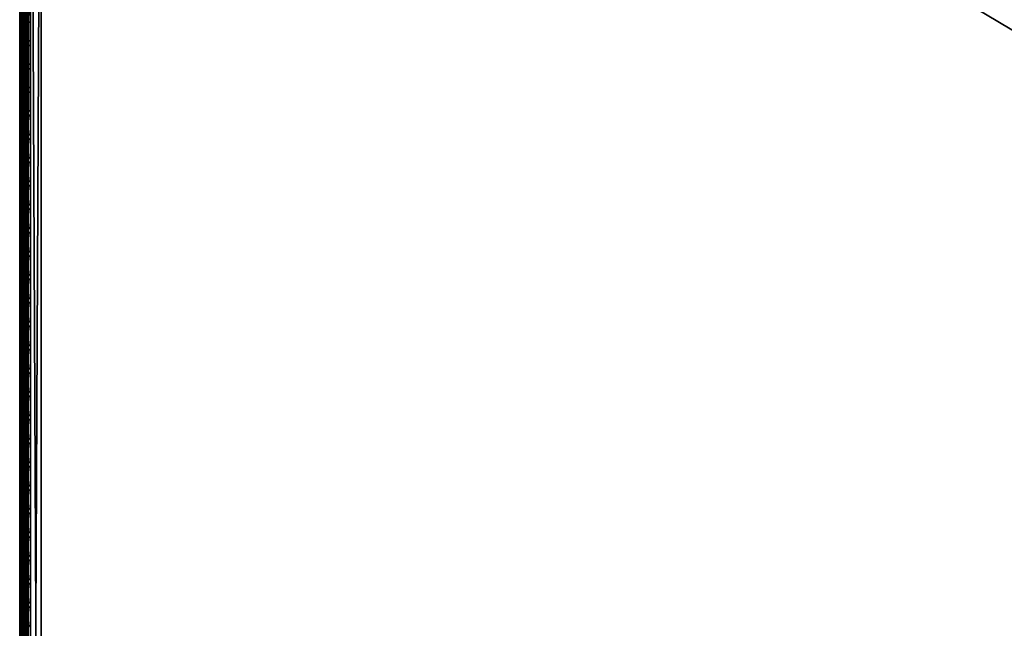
# Model space of a CAD drawing. Header units: inches. Extents: x 0 to 46, y -28.1 to 0.1.
# Tile 11 of 122: x 0 to 11.4, y -14.1 to -7.1. Entities that reach past the tile are written whole.
import ezdxf

# ---------------------------------------------------------------- set-up
doc = ezdxf.new("R2010")
doc.units = ezdxf.units.IN
doc.header["$LTSCALE"] = 0.03937
doc.header["$MEASUREMENT"] = 0
for name, color, linetype in [('A-FURN-3-ST', 151, 'Continuous'), ('A-FURN-3-ST-SEAM', 250, 'Continuous'), ('A-FURN-3-STITCH', 15, 'Continuous')]:
    doc.layers.add(name, color=color, linetype=linetype)

msp = doc.modelspace()

# ---------------------------------------------------------------- meshes
at = {"layer": 'A-FURN-3-ST'}
mesh = msp.add_polyface(dxfattribs=at)
corners = [(0.25, -1.1, 18), (45.75, -1.1, 18), (0.25, -0.815, 17.963), (45.75, -0.815, 17.963), (0.25, -0.55, 17.853), (45.75, -0.55, 17.853), (0.25, -0.322, 17.678), (45.75, -0.322, 17.678), (0.25, -0.148, 17.45), (45.75, -0.148, 17.45), (0.25, -0.038, 17.185), (45.75, -0.038, 17.185), (0.25, 0, 16.901), (45.75, 0.009, 5.5), (0.25, 0.009, 5.5), (0.25, -0.029, 5.309), (45.75, -0.029, 5.309), (0.25, -0.138, 5.147), (45.75, -0.138, 5.147), (0.25, -0.3, 5.038), (45.75, -0.3, 5.038), (0.25, -0.491, 5), (0.25, -27.51, 5), (0.125, -0.491, 5.033), (0.125, -27.51, 5.033), (0.033, -0.491, 5.125), (0.033, -0.145, 5.357), (0.125, -0.025, 5.5), (0.125, -0.06, 5.322), (0.125, -0.161, 5.17), (0.125, -0.313, 5.069), (0.033, -0.125, 16.901), (0.125, -0.033, 16.901), (0.125, -0.07, 17.177), (0.033, -0.848, 17.842), (0.125, -1.1, 17.967), (0.125, -0.824, 17.93), (0.033, -0.411, 17.59), (0.125, -0.346, 17.654), (0.125, -0.177, 17.434), (0.033, -0.256, 17.388), (0.033, -0.158, 17.153), (0.125, -0.567, 17.824), (0.125, -26.91, 17.967), (0.25, -26.91, 18)]
mesh.append_faces([[corners[k] for k in face] for face in [(0, 1, 2), (2, 3, 4), (4, 5, 6), (6, 7, 8), (8, 9, 10), (10, 11, 12), (12, 13, 14), (14, 13, 15), (15, 16, 17), (17, 18, 19), (19, 20, 21), (21, 22, 23), (23, 24, 25), (26, 27, 28), (28, 27, 14), (28, 14, 15), (28, 15, 29), (29, 15, 17), (29, 17, 30), (30, 17, 19), (30, 19, 23), (23, 19, 21), (23, 25, 30), (27, 31, 32), (27, 32, 14), (14, 32, 12), (31, 33, 32), (32, 33, 10), (32, 10, 12), (34, 35, 36), (37, 38, 39, 40), (40, 39, 33, 41), (35, 0, 36), (36, 0, 2), (36, 2, 42), (42, 2, 4), (42, 4, 38), (38, 4, 6), (38, 6, 39), (39, 6, 8), (39, 8, 33), (33, 8, 10), (35, 43, 0), (44, 1, 0)]])
mesh = msp.add_polyface(dxfattribs=at)
corners = [(45.875, -0.491, 5.033), (45.875, -27.51, 5.033), (45.75, -0.491, 5), (45.75, 0.009, 5.5), (45.875, -0.025, 5.5), (45.75, -0.029, 5.309), (45.875, -0.06, 5.322), (45.75, -0.138, 5.147), (45.875, -0.161, 5.17), (45.75, -0.3, 5.038), (45.875, -0.313, 5.069), (45.967, -0.348, 5.154), (45.967, -0.116, 5.5), (45.967, -0.145, 5.357), (45.967, -0.226, 5.235), (45.75, 0, 16.901), (45.875, -0.033, 16.901), (45.75, -1.1, 18), (45.875, -1.1, 17.967), (45.75, -0.815, 17.963), (45.875, -0.824, 17.93), (45.75, -0.55, 17.853), (45.875, -0.567, 17.824), (45.75, -0.322, 17.678), (45.875, -0.346, 17.654), (45.75, -0.148, 17.45), (45.875, -0.177, 17.434), (45.75, -0.038, 17.185), (45.875, -0.07, 17.177), (45.967, -0.158, 17.153), (45.967, -1.1, 17.875), (45.75, -26.91, 18), (45.875, -26.91, 17.967), (0.25, -0.815, 17.963), (0.25, -0.55, 17.853), (0.25, -0.322, 17.678), (0.25, -0.148, 17.45), (0.25, -0.038, 17.185), (0.25, 0, 16.901), (0.25, -0.029, 5.309), (0.25, -0.138, 5.147), (0.25, -0.3, 5.038), (0.25, -0.491, 5), (45.75, -27.51, 5)]
mesh.append_faces([[corners[k] for k in face] for face in [(0, 1, 2), (3, 4, 5), (5, 4, 6), (5, 6, 7), (7, 6, 8), (7, 8, 9), (9, 8, 10), (9, 10, 2), (2, 10, 0), (0, 10, 11), (12, 6, 4), (8, 6, 13, 14), (3, 15, 4), (4, 15, 16), (4, 16, 12), (17, 18, 19), (19, 18, 20), (19, 20, 21), (21, 20, 22), (21, 22, 23), (23, 22, 24), (23, 24, 25), (25, 24, 26), (25, 26, 27), (27, 26, 28), (27, 28, 15), (15, 28, 16), (16, 28, 29), (18, 30, 20), (17, 31, 18), (18, 32, 30), (33, 17, 19), (34, 19, 21), (35, 21, 23), (36, 23, 25), (37, 25, 27), (38, 27, 15), (15, 3, 38), (39, 3, 5), (40, 5, 7), (41, 7, 9), (42, 9, 2), (2, 43, 42)]])
mesh = msp.add_polyface(dxfattribs=at)
corners = [(0.033, -0.491, 5.125), (0.033, -27.51, 5.125), (0, -0.491, 5.25), (0, -0.275, 5.375), (0, -0.241, 5.5), (0.033, -0.145, 5.357), (0.033, -0.116, 5.5), (0.125, -0.025, 5.5), (0.125, -0.313, 5.069), (0.033, -0.348, 5.154), (0.033, -0.226, 5.235), (0.125, -0.161, 5.17), (0.125, -0.06, 5.322), (0, -0.366, 5.284), (0, -0.25, 16.901), (0.033, -0.125, 16.901), (0, -1.1, 17.75), (0.033, -1.1, 17.875), (0, -0.88, 17.721), (0.033, -0.848, 17.842), (0, -0.675, 17.636), (0.033, -0.613, 17.744), (0, -0.499, 17.501), (0.033, -0.411, 17.59), (0, -0.364, 17.325), (0.033, -0.256, 17.388), (0, -0.279, 17.121), (0.033, -0.158, 17.153), (0.125, -0.07, 17.177), (0.125, -1.1, 17.967), (0.125, -0.824, 17.93), (0.125, -0.567, 17.824), (0.125, -0.346, 17.654), (0, -26.91, 17.75), (0.033, -26.91, 17.875), (0, -27.51, 5.25), (0, -27.76, 5.5), (0, -27.76, 16.9)]
mesh.append_faces([[corners[k] for k in face] for face in [(0, 1, 2), (3, 4, 5), (5, 4, 6), (5, 6, 7), (8, 0, 9), (8, 9, 10, 11), (11, 10, 5, 12), (0, 2, 9), (9, 2, 13), (9, 13, 10), (10, 13, 3), (10, 3, 5), (4, 14, 6), (6, 14, 15), (6, 15, 7), (16, 17, 18), (18, 17, 19), (18, 19, 20), (20, 19, 21), (20, 21, 22), (22, 21, 23), (22, 23, 24), (24, 23, 25), (24, 25, 26), (26, 25, 27), (26, 27, 14), (14, 27, 15), (15, 27, 28), (17, 29, 19), (19, 30, 31, 21), (21, 31, 32, 23), (16, 33, 17), (17, 34, 29), (35, 4, 2), (2, 4, 3), (2, 3, 13), (4, 36, 14), (14, 37, 16), (18, 20, 16), (16, 20, 22), (16, 22, 24), (24, 26, 16), (16, 26, 14)]])
mesh = msp.add_polyface(dxfattribs=at)
corners = [(0.033, -0.491, 5.125), (0.125, -27.51, 5.033), (0.033, -27.51, 5.125), (0, -0.491, 5.25), (0, -27.51, 5.25), (0.033, -27.654, 5.154), (0, -27.635, 5.283), (0.033, -27.775, 5.235), (0, -27.727, 5.375), (0.033, -27.856, 5.356), (0, -27.76, 5.5), (0.033, -27.885, 5.5), (0.125, -27.941, 5.321), (0.125, -27.84, 5.17), (0.125, -27.689, 5.069), (0.125, -27.977, 16.9), (0.033, -27.885, 16.9), (0, -27.76, 16.9), (0.033, -27.852, 17.152), (0, -27.731, 17.12), (0.125, -27.186, 17.93), (0.033, -26.91, 17.875), (0.033, -27.162, 17.842), (0.033, -27.398, 17.744), (0.125, -27.443, 17.824), (0.033, -27.599, 17.589), (0.125, -27.664, 17.654), (0, -26.91, 17.75), (0, -27.13, 17.721), (0, -27.335, 17.636), (0, -27.511, 17.501), (0.033, -27.754, 17.387), (0, -27.646, 17.325), (0.033, -1.1, 17.875), (0, -0.241, 5.5), (0, -0.25, 16.901), (0, -1.1, 17.75)]
mesh.append_faces([[corners[k] for k in face] for face in [(0, 1, 2), (3, 2, 4), (1, 5, 2), (2, 5, 4), (4, 5, 6), (6, 5, 7), (6, 7, 8), (8, 7, 9), (8, 9, 10), (10, 9, 11), (11, 9, 12), (13, 12, 9, 7), (13, 7, 5, 14), (11, 15, 16), (11, 16, 10), (10, 16, 17), (15, 18, 16), (16, 18, 19), (16, 19, 17), (20, 21, 22), (20, 22, 23, 24), (24, 23, 25, 26), (21, 27, 22), (22, 27, 28), (22, 28, 23), (23, 28, 29), (23, 29, 25), (25, 29, 30), (25, 30, 31), (31, 30, 32), (31, 32, 18), (18, 32, 19), (33, 27, 21), (6, 8, 4), (4, 8, 10), (4, 10, 34), (35, 10, 17), (36, 17, 27), (27, 17, 19), (27, 19, 32), (32, 30, 27), (27, 30, 29), (27, 29, 28)]])
mesh = msp.add_polyface(dxfattribs=at)
corners = [(0.25, -0.491, 5), (45.75, -27.51, 5), (0.25, -27.51, 5), (0.125, -0.491, 5.033), (0.125, -27.51, 5.033), (0.25, -28.01, 5.5), (0.125, -27.977, 5.5), (0.25, -27.972, 5.309), (0.125, -27.941, 5.321), (0.25, -27.864, 5.146), (0.125, -27.84, 5.17), (0.25, -27.701, 5.038), (0.125, -27.689, 5.069), (0.033, -27.654, 5.154), (0.033, -27.885, 5.5), (0.25, -28.01, 16.9), (0.125, -27.977, 16.9), (0.25, -26.91, 18), (0.125, -26.91, 17.967), (0.25, -27.195, 17.963), (0.125, -27.186, 17.93), (0.25, -27.46, 17.853), (0.125, -27.443, 17.824), (0.25, -27.688, 17.678), (0.125, -27.664, 17.654), (0.25, -27.863, 17.45), (0.125, -27.834, 17.433), (0.25, -27.973, 17.185), (0.125, -27.94, 17.176), (0.033, -27.852, 17.152), (0.033, -26.91, 17.875), (0.033, -27.599, 17.589), (0.033, -27.754, 17.387), (0.125, -1.1, 17.967), (0.25, -1.1, 18), (45.75, -28.01, 16.9), (45.75, -27.973, 17.185), (45.75, -27.863, 17.45), (45.75, -27.688, 17.678), (45.75, -27.46, 17.853), (45.75, -27.195, 17.963), (45.75, -27.701, 5.038), (45.75, -27.864, 5.146), (45.75, -27.972, 5.309)]
mesh.append_faces([[corners[k] for k in face] for face in [(0, 1, 2), (3, 2, 4), (5, 6, 7), (7, 6, 8), (7, 8, 9), (9, 8, 10), (9, 10, 11), (11, 10, 12), (11, 12, 2), (2, 12, 4), (4, 12, 13), (14, 8, 6), (5, 15, 6), (6, 15, 16), (6, 16, 14), (17, 18, 19), (19, 18, 20), (19, 20, 21), (21, 20, 22), (21, 22, 23), (23, 22, 24), (23, 24, 25), (25, 24, 26), (25, 26, 27), (27, 26, 28), (27, 28, 15), (15, 28, 16), (16, 28, 29), (18, 30, 20), (24, 31, 32, 26), (26, 32, 29, 28), (33, 30, 18), (34, 18, 17), (15, 35, 27), (27, 36, 25), (25, 37, 23), (23, 38, 21), (21, 39, 19), (19, 40, 17), (5, 35, 15), (2, 1, 11), (11, 41, 9), (9, 42, 7), (7, 43, 5)]])
mesh = msp.add_polyface(dxfattribs=at)
corners = [(45.875, -0.491, 5.033), (45.967, -27.51, 5.125), (45.875, -27.51, 5.033), (45.75, -0.491, 5), (45.75, -27.51, 5), (45.967, -27.856, 5.356), (45.875, -27.977, 5.5), (45.875, -27.941, 5.321), (45.75, -28.01, 5.5), (45.75, -27.972, 5.309), (45.875, -27.84, 5.17), (45.75, -27.864, 5.146), (45.875, -27.689, 5.069), (45.75, -27.701, 5.038), (45.967, -27.654, 5.154), (45.967, -27.775, 5.235), (45.967, -27.885, 16.9), (45.875, -27.977, 16.9), (45.75, -28.01, 16.9), (45.875, -27.94, 17.176), (45.75, -27.973, 17.185), (45.967, -27.162, 17.842), (45.875, -26.91, 17.967), (45.875, -27.186, 17.93), (45.75, -26.91, 18), (45.75, -27.195, 17.963), (45.875, -27.443, 17.824), (45.75, -27.46, 17.853), (45.875, -27.664, 17.654), (45.75, -27.688, 17.678), (45.875, -27.834, 17.433), (45.75, -27.863, 17.45), (45.875, -1.1, 17.967), (0.25, -27.973, 17.185), (0.25, -27.863, 17.45), (0.25, -27.688, 17.678), (0.25, -27.46, 17.853), (0.25, -27.195, 17.963), (0.25, -26.91, 18), (0.25, -28.01, 5.5), (0.25, -27.701, 5.038), (0.25, -27.864, 5.146), (0.25, -27.972, 5.309), (45.75, -1.1, 18)]
mesh.append_faces([[corners[k] for k in face] for face in [(0, 1, 2), (3, 2, 4), (5, 6, 7), (7, 6, 8), (7, 8, 9), (7, 9, 10), (10, 9, 11), (10, 11, 12), (12, 11, 13), (12, 13, 2), (2, 13, 4), (2, 1, 12), (12, 14, 15, 10), (6, 16, 17), (6, 17, 8), (8, 17, 18), (16, 19, 17), (17, 19, 20), (17, 20, 18), (21, 22, 23), (22, 24, 23), (23, 24, 25), (23, 25, 26), (26, 25, 27), (26, 27, 28), (28, 27, 29), (28, 29, 30), (30, 29, 31), (30, 31, 19), (19, 31, 20), (32, 24, 22), (33, 18, 20), (34, 20, 31), (35, 31, 29), (36, 29, 27), (37, 27, 25), (38, 25, 24), (8, 18, 39), (40, 4, 13), (41, 13, 11), (42, 11, 9), (39, 9, 8), (24, 43, 38)]])
at = {"layer": 'A-FURN-3-ST-SEAM'}
mesh = msp.add_polyface(dxfattribs=at)
corners = [(0.057, -1.1, 17.85), (0.039, -1.1, 17.851), (0.039, -0.927, 17.835), (0.057, -0.927, 17.834), (0.039, -0.75, 17.785), (0.057, -0.75, 17.784), (0, -0.73, 17.834), (0.002, -0.737, 17.818), (0.002, -0.92, 17.87), (0, -0.917, 17.888), (0.002, -1.1, 17.887), (0, -1.1, 17.905), (0.002, -12.609, 17.887), (0, -12.609, 17.905), (0.039, -12.609, 17.851), (0.023, -12.609, 17.859), (0.023, -1.1, 17.859), (0.023, -0.925, 17.843), (0.023, -0.747, 17.792), (0.093, -0.723, 17.854), (0.081, -0.718, 17.866), (0.081, -0.911, 17.921), (0.093, -0.913, 17.908), (0.081, -1.1, 17.939), (0.093, -1.1, 17.926), (0.081, -12.609, 17.939), (0.093, -12.609, 17.926), (0.065, -0.909, 17.929), (0.065, -1.1, 17.947), (0.065, -12.609, 17.947), (0.005, -0.724, 17.85), (0.005, -0.914, 17.904), (0.005, -1.1, 17.922), (0.005, -12.609, 17.922), (0.03, -12.609, 17.946), (0.03, -1.1, 17.946), (0.03, -0.909, 17.928), (0.016, -12.609, 17.936), (0.016, -1.1, 17.936), (0.016, -0.911, 17.919), (0.03, -0.715, 17.872), (0.016, -0.719, 17.863), (0.073, -12.609, 17.856), (0.057, -12.609, 17.85), (0.073, -1.1, 17.856), (0.073, -0.926, 17.84), (0.073, -0.748, 17.789), (0.087, -12.609, 17.868), (0.087, -1.1, 17.868), (0.087, -0.924, 17.851), (0.087, -0.744, 17.8)]
mesh.append_faces([[corners[k] for k in face] for face in [(0, 1, 2, 3), (3, 2, 4, 5), (6, 7, 8, 9), (9, 8, 10, 11), (11, 10, 12, 13), (14, 15, 16, 1), (1, 16, 17, 2), (2, 17, 18, 4), (19, 20, 21, 22), (22, 21, 23, 24), (24, 23, 25, 26), (21, 27, 28, 23), (23, 28, 29, 25), (30, 6, 9, 31), (31, 9, 11, 32), (32, 11, 13, 33), (34, 29, 28, 35), (35, 28, 27, 36), (37, 34, 35, 38), (38, 35, 36, 39), (39, 36, 40, 41), (33, 37, 38, 32), (32, 38, 39, 31), (31, 39, 41, 30), (15, 12, 10, 16), (16, 10, 8, 17), (17, 8, 7, 18), (42, 43, 0, 44), (44, 0, 3, 45), (45, 3, 5, 46), (47, 42, 44, 48), (48, 44, 45, 49), (49, 45, 46, 50)]])
mesh = msp.add_polyface(dxfattribs=at)
corners = [(0.1, -27.103, 17.881), (0.093, -27.108, 17.906), (0.1, -27.277, 17.83), (0.1, -26.91, 17.9), (0.093, -26.91, 17.926), (0.1, -27.095, 17.883), (0.093, -19.76, 17.926), (0.1, -19.76, 17.9), (0.093, -12.609, 17.926), (0.1, -12.609, 17.9), (0.093, -1.1, 17.926), (0.1, -1.1, 17.9), (0.093, -0.913, 17.908), (0.1, -0.918, 17.883), (0.093, -0.723, 17.854), (0.087, -0.744, 17.8), (0.097, -0.738, 17.814), (0.097, -0.921, 17.866), (0.087, -0.924, 17.851), (0.097, -1.1, 17.883), (0.087, -1.1, 17.868), (0.097, -12.609, 17.883), (0.087, -12.609, 17.868), (0.097, -19.76, 17.883), (0.087, -19.76, 17.868), (0.097, -26.91, 17.883), (0.087, -26.91, 17.868), (0.097, -27.1, 17.864), (0.087, -27.097, 17.849), (0.097, -27.286, 17.808), (0.087, -27.28, 17.794), (0.1, -0.732, 17.83)]
mesh.append_faces([[corners[k] for k in face] for face in [(0, 1, 2), (3, 4, 5), (5, 4, 1), (5, 1, 0), (4, 3, 6), (6, 3, 7), (6, 7, 8), (8, 7, 9), (8, 9, 10), (10, 9, 11), (10, 11, 12), (12, 11, 13), (12, 13, 14), (15, 16, 17, 18), (18, 17, 19, 20), (20, 19, 21, 22), (22, 21, 23, 24), (24, 23, 25, 26), (26, 25, 27, 28), (28, 27, 29, 30), (16, 31, 17), (17, 31, 13), (17, 13, 19), (19, 13, 11), (19, 11, 21), (21, 11, 9), (21, 9, 23), (23, 9, 7), (23, 7, 25), (25, 7, 3), (25, 3, 5), (25, 5, 27), (27, 5, 0), (27, 0, 2)]])
mesh = msp.add_polyface(dxfattribs=at)
corners = [(0.057, -27.094, 17.832), (0.039, -27.094, 17.833), (0.039, -26.91, 17.851), (0.057, -26.91, 17.85), (0.039, -19.76, 17.851), (0.057, -19.76, 17.85), (0.039, -12.609, 17.851), (0.057, -12.609, 17.85), (0.039, -1.1, 17.851), (0.057, -1.1, 17.85), (0, -12.609, 17.905), (0.002, -12.609, 17.887), (0.002, -19.76, 17.887), (0, -19.76, 17.905), (0.002, -26.91, 17.887), (0, -26.91, 17.905), (0.002, -27.101, 17.868), (0, -27.104, 17.885), (0.023, -27.095, 17.841), (0.023, -26.91, 17.859), (0.023, -19.76, 17.859), (0.023, -12.609, 17.859), (0.093, -12.609, 17.926), (0.081, -12.609, 17.939), (0.081, -19.76, 17.939), (0.093, -19.76, 17.926), (0.081, -26.91, 17.939), (0.093, -26.91, 17.926), (0.081, -27.111, 17.919), (0.093, -27.108, 17.906), (0.065, -12.609, 17.947), (0.065, -19.76, 17.947), (0.065, -26.91, 17.947), (0.005, -12.609, 17.922), (0.005, -19.76, 17.922), (0.005, -26.91, 17.922), (0.005, -27.107, 17.902), (0.03, -26.91, 17.946), (0.03, -19.76, 17.946), (0.03, -12.609, 17.946), (0.016, -26.91, 17.936), (0.016, -19.76, 17.936), (0.016, -12.609, 17.936), (0.016, -27.11, 17.916), (0.073, -27.095, 17.838), (0.073, -26.91, 17.856), (0.073, -19.76, 17.856), (0.073, -12.609, 17.856), (0.087, -27.097, 17.849), (0.087, -26.91, 17.868), (0.087, -19.76, 17.868), (0.087, -12.609, 17.868)]
mesh.append_faces([[corners[k] for k in face] for face in [(0, 1, 2, 3), (3, 2, 4, 5), (5, 4, 6, 7), (7, 6, 8, 9), (10, 11, 12, 13), (13, 12, 14, 15), (15, 14, 16, 17), (1, 18, 19, 2), (2, 19, 20, 4), (4, 20, 21, 6), (22, 23, 24, 25), (25, 24, 26, 27), (27, 26, 28, 29), (23, 30, 31, 24), (24, 31, 32, 26), (33, 10, 13, 34), (34, 13, 15, 35), (35, 15, 17, 36), (37, 32, 31, 38), (38, 31, 30, 39), (40, 37, 38, 41), (41, 38, 39, 42), (36, 43, 40, 35), (35, 40, 41, 34), (34, 41, 42, 33), (18, 16, 14, 19), (19, 14, 12, 20), (20, 12, 11, 21), (44, 0, 3, 45), (45, 3, 5, 46), (46, 5, 7, 47), (48, 44, 45, 49), (49, 45, 46, 50), (50, 46, 47, 51)]])
at = {"layer": 'A-FURN-3-STITCH'}
mesh = msp.add_polymesh((7, 4), dxfattribs=at)
for k, corner in enumerate([(0.101, -7.318, 17.95), (0.103, -7.318, 17.951), (0.107, -7.318, 17.954), (0.109, -7.318, 17.956), (0.096, -7.279, 17.956), (0.096, -7.279, 17.961), (0.1, -7.279, 17.964), (0.105, -7.279, 17.961), (0.094, -7.24, 17.959), (0.093, -7.24, 17.964), (0.098, -7.24, 17.967), (0.102, -7.24, 17.965), (0.093, -7.201, 17.959), (0.093, -7.201, 17.965), (0.097, -7.201, 17.968), (0.102, -7.201, 17.965), (0.094, -7.162, 17.957), (0.093, -7.162, 17.963), (0.098, -7.162, 17.966), (0.102, -7.162, 17.963), (0.096, -7.124, 17.953), (0.096, -7.123, 17.958), (0.1, -7.123, 17.961), (0.105, -7.123, 17.959), (0.101, -7.085, 17.946), (0.103, -7.085, 17.948), (0.107, -7.085, 17.951), (0.109, -7.085, 17.952)]):
    mesh.set_mesh_vertex(divmod(k, 4), corner)
mesh = msp.add_polymesh((7, 4), dxfattribs=at)
for k, corner in enumerate([(0.101, -7.589, 17.95), (0.103, -7.589, 17.951), (0.107, -7.589, 17.954), (0.109, -7.589, 17.956), (0.096, -7.551, 17.956), (0.096, -7.551, 17.961), (0.1, -7.551, 17.964), (0.105, -7.551, 17.961), (0.094, -7.512, 17.959), (0.093, -7.512, 17.964), (0.098, -7.512, 17.967), (0.102, -7.512, 17.965), (0.093, -7.473, 17.959), (0.093, -7.473, 17.965), (0.097, -7.473, 17.968), (0.102, -7.473, 17.965), (0.094, -7.434, 17.957), (0.093, -7.434, 17.963), (0.098, -7.434, 17.966), (0.102, -7.434, 17.963), (0.096, -7.395, 17.953), (0.096, -7.395, 17.958), (0.1, -7.395, 17.961), (0.105, -7.395, 17.959), (0.101, -7.357, 17.946), (0.103, -7.357, 17.948), (0.107, -7.357, 17.951), (0.109, -7.357, 17.952)]):
    mesh.set_mesh_vertex(divmod(k, 4), corner)
mesh = msp.add_polymesh((7, 4), dxfattribs=at)
for k, corner in enumerate([(0.101, -7.861, 17.95), (0.103, -7.861, 17.951), (0.107, -7.861, 17.954), (0.109, -7.861, 17.956), (0.096, -7.822, 17.956), (0.096, -7.822, 17.961), (0.1, -7.822, 17.964), (0.105, -7.822, 17.961), (0.094, -7.784, 17.959), (0.093, -7.783, 17.964), (0.098, -7.783, 17.967), (0.102, -7.783, 17.965), (0.093, -7.744, 17.959), (0.093, -7.744, 17.965), (0.097, -7.744, 17.968), (0.102, -7.744, 17.965), (0.094, -7.705, 17.957), (0.093, -7.705, 17.963), (0.098, -7.705, 17.966), (0.102, -7.705, 17.963), (0.096, -7.667, 17.953), (0.096, -7.667, 17.958), (0.1, -7.666, 17.961), (0.105, -7.667, 17.959), (0.101, -7.628, 17.946), (0.103, -7.628, 17.948), (0.107, -7.628, 17.951), (0.109, -7.628, 17.952)]):
    mesh.set_mesh_vertex(divmod(k, 4), corner)
mesh = msp.add_polymesh((7, 4), dxfattribs=at)
for k, corner in enumerate([(0.101, -8.132, 17.95), (0.103, -8.132, 17.951), (0.107, -8.132, 17.954), (0.109, -8.132, 17.956), (0.096, -8.094, 17.956), (0.096, -8.094, 17.961), (0.1, -8.094, 17.964), (0.105, -8.094, 17.961), (0.094, -8.055, 17.959), (0.093, -8.055, 17.964), (0.098, -8.055, 17.967), (0.102, -8.055, 17.965), (0.093, -8.016, 17.959), (0.093, -8.016, 17.965), (0.097, -8.016, 17.968), (0.102, -8.016, 17.965), (0.094, -7.977, 17.957), (0.093, -7.977, 17.963), (0.098, -7.977, 17.966), (0.102, -7.977, 17.963), (0.096, -7.938, 17.953), (0.096, -7.938, 17.958), (0.1, -7.938, 17.961), (0.105, -7.938, 17.959), (0.101, -7.9, 17.946), (0.103, -7.9, 17.948), (0.107, -7.9, 17.951), (0.109, -7.9, 17.952)]):
    mesh.set_mesh_vertex(divmod(k, 4), corner)
mesh = msp.add_polymesh((7, 4), dxfattribs=at)
for k, corner in enumerate([(0.101, -8.404, 17.95), (0.103, -8.404, 17.951), (0.107, -8.404, 17.954), (0.109, -8.404, 17.956), (0.096, -8.365, 17.956), (0.096, -8.365, 17.961), (0.1, -8.365, 17.964), (0.105, -8.365, 17.961), (0.094, -8.327, 17.959), (0.093, -8.326, 17.964), (0.098, -8.326, 17.967), (0.102, -8.326, 17.965), (0.093, -8.287, 17.959), (0.093, -8.287, 17.965), (0.097, -8.287, 17.968), (0.102, -8.287, 17.965), (0.094, -8.248, 17.957), (0.093, -8.248, 17.963), (0.098, -8.248, 17.966), (0.102, -8.248, 17.963), (0.096, -8.21, 17.953), (0.096, -8.21, 17.958), (0.1, -8.21, 17.961), (0.105, -8.21, 17.959), (0.101, -8.171, 17.946), (0.103, -8.171, 17.948), (0.107, -8.171, 17.951), (0.109, -8.171, 17.952)]):
    mesh.set_mesh_vertex(divmod(k, 4), corner)
mesh = msp.add_polymesh((7, 4), dxfattribs=at)
for k, corner in enumerate([(0.101, -8.675, 17.95), (0.103, -8.675, 17.951), (0.107, -8.675, 17.954), (0.109, -8.675, 17.956), (0.096, -8.637, 17.956), (0.096, -8.637, 17.961), (0.1, -8.637, 17.964), (0.105, -8.637, 17.961), (0.094, -8.598, 17.959), (0.093, -8.598, 17.964), (0.098, -8.598, 17.967), (0.102, -8.598, 17.965), (0.093, -8.559, 17.959), (0.093, -8.559, 17.965), (0.097, -8.559, 17.968), (0.102, -8.559, 17.965), (0.094, -8.52, 17.957), (0.093, -8.52, 17.963), (0.098, -8.52, 17.966), (0.102, -8.52, 17.963), (0.096, -8.481, 17.953), (0.096, -8.481, 17.958), (0.1, -8.481, 17.961), (0.105, -8.481, 17.959), (0.101, -8.443, 17.946), (0.103, -8.443, 17.948), (0.107, -8.443, 17.951), (0.109, -8.443, 17.952)]):
    mesh.set_mesh_vertex(divmod(k, 4), corner)
mesh = msp.add_polymesh((7, 4), dxfattribs=at)
for k, corner in enumerate([(0.101, -8.947, 17.95), (0.103, -8.947, 17.951), (0.107, -8.947, 17.954), (0.109, -8.947, 17.956), (0.096, -8.909, 17.956), (0.096, -8.908, 17.961), (0.1, -8.908, 17.964), (0.105, -8.908, 17.961), (0.094, -8.87, 17.959), (0.093, -8.87, 17.964), (0.098, -8.869, 17.967), (0.102, -8.87, 17.965), (0.093, -8.831, 17.959), (0.093, -8.83, 17.965), (0.097, -8.83, 17.968), (0.102, -8.83, 17.965), (0.094, -8.791, 17.957), (0.093, -8.791, 17.963), (0.098, -8.791, 17.966), (0.102, -8.791, 17.963), (0.096, -8.753, 17.953), (0.096, -8.753, 17.958), (0.1, -8.753, 17.961), (0.105, -8.753, 17.959), (0.101, -8.714, 17.946), (0.103, -8.714, 17.948), (0.107, -8.714, 17.951), (0.109, -8.714, 17.952)]):
    mesh.set_mesh_vertex(divmod(k, 4), corner)
mesh = msp.add_polymesh((7, 4), dxfattribs=at)
for k, corner in enumerate([(0.101, -9.218, 17.95), (0.103, -9.218, 17.951), (0.107, -9.218, 17.954), (0.109, -9.218, 17.956), (0.096, -9.18, 17.956), (0.096, -9.18, 17.961), (0.1, -9.18, 17.964), (0.105, -9.18, 17.961), (0.094, -9.141, 17.959), (0.093, -9.141, 17.964), (0.098, -9.141, 17.967), (0.102, -9.141, 17.965), (0.093, -9.102, 17.959), (0.093, -9.102, 17.965), (0.097, -9.102, 17.968), (0.102, -9.102, 17.965), (0.094, -9.063, 17.957), (0.093, -9.063, 17.963), (0.098, -9.063, 17.966), (0.102, -9.063, 17.963), (0.096, -9.024, 17.953), (0.096, -9.024, 17.958), (0.1, -9.024, 17.961), (0.105, -9.024, 17.959), (0.101, -8.986, 17.946), (0.103, -8.986, 17.948), (0.107, -8.986, 17.951), (0.109, -8.986, 17.952)]):
    mesh.set_mesh_vertex(divmod(k, 4), corner)
mesh = msp.add_polymesh((7, 4), dxfattribs=at)
for k, corner in enumerate([(0.101, -9.49, 17.95), (0.103, -9.49, 17.951), (0.107, -9.49, 17.954), (0.109, -9.49, 17.956), (0.096, -9.452, 17.956), (0.096, -9.451, 17.961), (0.1, -9.451, 17.964), (0.105, -9.451, 17.961), (0.094, -9.413, 17.959), (0.093, -9.413, 17.964), (0.098, -9.413, 17.967), (0.102, -9.413, 17.965), (0.093, -9.374, 17.959), (0.093, -9.374, 17.965), (0.097, -9.373, 17.968), (0.102, -9.373, 17.965), (0.094, -9.335, 17.957), (0.093, -9.334, 17.963), (0.098, -9.334, 17.966), (0.102, -9.334, 17.963), (0.096, -9.296, 17.953), (0.096, -9.296, 17.958), (0.1, -9.296, 17.961), (0.105, -9.296, 17.959), (0.101, -9.258, 17.946), (0.103, -9.258, 17.948), (0.107, -9.257, 17.951), (0.109, -9.257, 17.952)]):
    mesh.set_mesh_vertex(divmod(k, 4), corner)
mesh = msp.add_polymesh((7, 4), dxfattribs=at)
for k, corner in enumerate([(0.101, -9.762, 17.95), (0.103, -9.762, 17.951), (0.107, -9.761, 17.954), (0.109, -9.761, 17.956), (0.096, -9.723, 17.956), (0.096, -9.723, 17.961), (0.1, -9.723, 17.964), (0.105, -9.723, 17.961), (0.094, -9.684, 17.959), (0.093, -9.684, 17.964), (0.098, -9.684, 17.967), (0.102, -9.684, 17.965), (0.093, -9.645, 17.959), (0.093, -9.645, 17.965), (0.097, -9.645, 17.968), (0.102, -9.645, 17.965), (0.094, -9.606, 17.957), (0.093, -9.606, 17.963), (0.098, -9.606, 17.966), (0.102, -9.606, 17.963), (0.096, -9.567, 17.953), (0.096, -9.567, 17.958), (0.1, -9.567, 17.961), (0.105, -9.567, 17.959), (0.101, -9.529, 17.946), (0.103, -9.529, 17.948), (0.107, -9.529, 17.951), (0.109, -9.529, 17.952)]):
    mesh.set_mesh_vertex(divmod(k, 4), corner)
mesh = msp.add_polymesh((7, 4), dxfattribs=at)
for k, corner in enumerate([(0.101, -10.033, 17.95), (0.103, -10.033, 17.951), (0.107, -10.033, 17.954), (0.109, -10.033, 17.956), (0.096, -9.995, 17.956), (0.096, -9.995, 17.961), (0.1, -9.994, 17.964), (0.105, -9.995, 17.961), (0.094, -9.956, 17.959), (0.093, -9.956, 17.964), (0.098, -9.956, 17.967), (0.102, -9.956, 17.965), (0.093, -9.917, 17.959), (0.093, -9.917, 17.965), (0.097, -9.917, 17.968), (0.102, -9.917, 17.965), (0.094, -9.878, 17.957), (0.093, -9.878, 17.963), (0.098, -9.877, 17.966), (0.102, -9.878, 17.963), (0.096, -9.839, 17.953), (0.096, -9.839, 17.958), (0.1, -9.839, 17.961), (0.105, -9.839, 17.959), (0.101, -9.801, 17.946), (0.103, -9.801, 17.948), (0.107, -9.801, 17.951), (0.109, -9.801, 17.952)]):
    mesh.set_mesh_vertex(divmod(k, 4), corner)
mesh = msp.add_polymesh((7, 4), dxfattribs=at)
for k, corner in enumerate([(0.101, -10.305, 17.95), (0.103, -10.305, 17.951), (0.107, -10.305, 17.954), (0.109, -10.305, 17.956), (0.096, -10.266, 17.956), (0.096, -10.266, 17.961), (0.1, -10.266, 17.964), (0.105, -10.266, 17.961), (0.094, -10.227, 17.959), (0.093, -10.227, 17.964), (0.098, -10.227, 17.967), (0.102, -10.227, 17.965), (0.093, -10.188, 17.959), (0.093, -10.188, 17.965), (0.097, -10.188, 17.968), (0.102, -10.188, 17.965), (0.094, -10.149, 17.957), (0.093, -10.149, 17.963), (0.098, -10.149, 17.966), (0.102, -10.149, 17.963), (0.096, -10.11, 17.953), (0.096, -10.11, 17.958), (0.1, -10.11, 17.961), (0.105, -10.11, 17.959), (0.101, -10.072, 17.946), (0.103, -10.072, 17.948), (0.107, -10.072, 17.951), (0.109, -10.072, 17.952)]):
    mesh.set_mesh_vertex(divmod(k, 4), corner)
mesh = msp.add_polymesh((7, 4), dxfattribs=at)
for k, corner in enumerate([(0.101, -10.576, 17.95), (0.103, -10.576, 17.951), (0.107, -10.576, 17.954), (0.109, -10.576, 17.956), (0.096, -10.538, 17.956), (0.096, -10.538, 17.961), (0.1, -10.538, 17.964), (0.105, -10.538, 17.961), (0.094, -10.499, 17.959), (0.093, -10.499, 17.964), (0.098, -10.499, 17.967), (0.102, -10.499, 17.965), (0.093, -10.46, 17.959), (0.093, -10.46, 17.965), (0.097, -10.46, 17.968), (0.102, -10.46, 17.965), (0.094, -10.421, 17.957), (0.093, -10.421, 17.963), (0.098, -10.421, 17.966), (0.102, -10.421, 17.963), (0.096, -10.382, 17.953), (0.096, -10.382, 17.958), (0.1, -10.382, 17.961), (0.105, -10.382, 17.959), (0.101, -10.344, 17.946), (0.103, -10.344, 17.948), (0.107, -10.344, 17.951), (0.109, -10.344, 17.952)]):
    mesh.set_mesh_vertex(divmod(k, 4), corner)
mesh = msp.add_polymesh((7, 4), dxfattribs=at)
for k, corner in enumerate([(0.101, -10.848, 17.95), (0.103, -10.848, 17.951), (0.107, -10.848, 17.954), (0.109, -10.848, 17.956), (0.096, -10.809, 17.956), (0.096, -10.809, 17.961), (0.1, -10.809, 17.964), (0.105, -10.809, 17.961), (0.094, -10.77, 17.959), (0.093, -10.77, 17.964), (0.098, -10.77, 17.967), (0.102, -10.77, 17.965), (0.093, -10.731, 17.959), (0.093, -10.731, 17.965), (0.097, -10.731, 17.968), (0.102, -10.731, 17.965), (0.094, -10.692, 17.957), (0.093, -10.692, 17.963), (0.098, -10.692, 17.966), (0.102, -10.692, 17.963), (0.096, -10.653, 17.953), (0.096, -10.653, 17.958), (0.1, -10.653, 17.961), (0.105, -10.653, 17.959), (0.101, -10.615, 17.946), (0.103, -10.615, 17.948), (0.107, -10.615, 17.951), (0.109, -10.615, 17.952)]):
    mesh.set_mesh_vertex(divmod(k, 4), corner)
mesh = msp.add_polymesh((7, 4), dxfattribs=at)
for k, corner in enumerate([(0.101, -11.119, 17.95), (0.103, -11.119, 17.951), (0.107, -11.119, 17.954), (0.109, -11.119, 17.956), (0.096, -11.081, 17.956), (0.096, -11.081, 17.961), (0.1, -11.081, 17.964), (0.105, -11.081, 17.961), (0.094, -11.042, 17.959), (0.093, -11.042, 17.964), (0.098, -11.042, 17.967), (0.102, -11.042, 17.965), (0.093, -11.003, 17.959), (0.093, -11.003, 17.965), (0.097, -11.003, 17.968), (0.102, -11.003, 17.965), (0.094, -10.964, 17.957), (0.093, -10.964, 17.963), (0.098, -10.964, 17.966), (0.102, -10.964, 17.963), (0.096, -10.925, 17.953), (0.096, -10.925, 17.958), (0.1, -10.925, 17.961), (0.105, -10.925, 17.959), (0.101, -10.887, 17.946), (0.103, -10.887, 17.948), (0.107, -10.887, 17.951), (0.109, -10.887, 17.952)]):
    mesh.set_mesh_vertex(divmod(k, 4), corner)
mesh = msp.add_polymesh((7, 4), dxfattribs=at)
for k, corner in enumerate([(0.101, -11.391, 17.95), (0.103, -11.391, 17.951), (0.107, -11.391, 17.954), (0.109, -11.391, 17.956), (0.096, -11.352, 17.956), (0.096, -11.352, 17.961), (0.1, -11.352, 17.964), (0.105, -11.352, 17.961), (0.094, -11.313, 17.959), (0.093, -11.313, 17.964), (0.098, -11.313, 17.967), (0.102, -11.313, 17.965), (0.093, -11.274, 17.959), (0.093, -11.274, 17.965), (0.097, -11.274, 17.968), (0.102, -11.274, 17.965), (0.094, -11.235, 17.957), (0.093, -11.235, 17.963), (0.098, -11.235, 17.966), (0.102, -11.235, 17.963), (0.096, -11.196, 17.953), (0.096, -11.196, 17.958), (0.1, -11.196, 17.961), (0.105, -11.196, 17.959), (0.101, -11.158, 17.946), (0.103, -11.158, 17.948), (0.107, -11.158, 17.951), (0.109, -11.158, 17.952)]):
    mesh.set_mesh_vertex(divmod(k, 4), corner)
mesh = msp.add_polymesh((7, 4), dxfattribs=at)
for k, corner in enumerate([(0.101, -11.662, 17.95), (0.103, -11.662, 17.951), (0.107, -11.662, 17.954), (0.109, -11.662, 17.956), (0.096, -11.624, 17.956), (0.096, -11.624, 17.961), (0.1, -11.624, 17.964), (0.105, -11.624, 17.961), (0.094, -11.585, 17.959), (0.093, -11.585, 17.964), (0.098, -11.585, 17.967), (0.102, -11.585, 17.965), (0.093, -11.546, 17.959), (0.093, -11.546, 17.965), (0.097, -11.546, 17.968), (0.102, -11.546, 17.965), (0.094, -11.507, 17.957), (0.093, -11.507, 17.963), (0.098, -11.507, 17.966), (0.102, -11.507, 17.963), (0.096, -11.468, 17.953), (0.096, -11.468, 17.958), (0.1, -11.468, 17.961), (0.105, -11.468, 17.959), (0.101, -11.43, 17.946), (0.103, -11.43, 17.948), (0.107, -11.43, 17.951), (0.109, -11.43, 17.952)]):
    mesh.set_mesh_vertex(divmod(k, 4), corner)
mesh = msp.add_polymesh((7, 4), dxfattribs=at)
for k, corner in enumerate([(0.101, -11.934, 17.95), (0.103, -11.934, 17.951), (0.107, -11.934, 17.954), (0.109, -11.934, 17.956), (0.096, -11.895, 17.956), (0.096, -11.895, 17.961), (0.1, -11.895, 17.964), (0.105, -11.895, 17.961), (0.094, -11.856, 17.959), (0.093, -11.856, 17.964), (0.098, -11.856, 17.967), (0.102, -11.856, 17.965), (0.093, -11.817, 17.959), (0.093, -11.817, 17.965), (0.097, -11.817, 17.968), (0.102, -11.817, 17.965), (0.094, -11.778, 17.957), (0.093, -11.778, 17.963), (0.098, -11.778, 17.966), (0.102, -11.778, 17.963), (0.096, -11.74, 17.953), (0.096, -11.739, 17.958), (0.1, -11.739, 17.961), (0.105, -11.739, 17.959), (0.101, -11.701, 17.946), (0.103, -11.701, 17.948), (0.107, -11.701, 17.951), (0.109, -11.701, 17.952)]):
    mesh.set_mesh_vertex(divmod(k, 4), corner)
mesh = msp.add_polymesh((7, 4), dxfattribs=at)
for k, corner in enumerate([(0.101, -12.205, 17.95), (0.103, -12.205, 17.951), (0.107, -12.205, 17.954), (0.109, -12.205, 17.956), (0.096, -12.167, 17.956), (0.096, -12.167, 17.961), (0.1, -12.167, 17.964), (0.105, -12.167, 17.961), (0.094, -12.128, 17.959), (0.093, -12.128, 17.964), (0.098, -12.128, 17.967), (0.102, -12.128, 17.965), (0.093, -12.089, 17.959), (0.093, -12.089, 17.965), (0.097, -12.089, 17.968), (0.102, -12.089, 17.965), (0.094, -12.05, 17.957), (0.093, -12.05, 17.963), (0.098, -12.05, 17.966), (0.102, -12.05, 17.963), (0.096, -12.011, 17.953), (0.096, -12.011, 17.958), (0.1, -12.011, 17.961), (0.105, -12.011, 17.959), (0.101, -11.973, 17.946), (0.103, -11.973, 17.948), (0.107, -11.973, 17.951), (0.109, -11.973, 17.952)]):
    mesh.set_mesh_vertex(divmod(k, 4), corner)
mesh = msp.add_polymesh((7, 4), dxfattribs=at)
for k, corner in enumerate([(0.101, -12.477, 17.95), (0.103, -12.477, 17.951), (0.107, -12.477, 17.954), (0.109, -12.477, 17.956), (0.096, -12.438, 17.956), (0.096, -12.438, 17.961), (0.1, -12.438, 17.964), (0.105, -12.438, 17.961), (0.094, -12.4, 17.959), (0.093, -12.399, 17.964), (0.098, -12.399, 17.967), (0.102, -12.399, 17.965), (0.093, -12.36, 17.959), (0.093, -12.36, 17.965), (0.097, -12.36, 17.968), (0.102, -12.36, 17.965), (0.094, -12.321, 17.957), (0.093, -12.321, 17.963), (0.098, -12.321, 17.966), (0.102, -12.321, 17.963), (0.096, -12.283, 17.953), (0.096, -12.283, 17.958), (0.1, -12.282, 17.961), (0.105, -12.283, 17.959), (0.101, -12.244, 17.946), (0.103, -12.244, 17.948), (0.107, -12.244, 17.951), (0.109, -12.244, 17.952)]):
    mesh.set_mesh_vertex(divmod(k, 4), corner)
mesh = msp.add_polymesh((7, 4), dxfattribs=at)
for k, corner in enumerate([(0.101, -12.748, 17.95), (0.103, -12.748, 17.951), (0.107, -12.748, 17.954), (0.109, -12.748, 17.956), (0.096, -12.71, 17.956), (0.096, -12.71, 17.961), (0.1, -12.71, 17.964), (0.105, -12.71, 17.961), (0.094, -12.671, 17.959), (0.093, -12.671, 17.964), (0.098, -12.671, 17.967), (0.102, -12.671, 17.965), (0.093, -12.632, 17.959), (0.093, -12.632, 17.965), (0.097, -12.632, 17.968), (0.102, -12.632, 17.965), (0.094, -12.593, 17.957), (0.093, -12.593, 17.963), (0.098, -12.593, 17.966), (0.102, -12.593, 17.963), (0.096, -12.554, 17.953), (0.096, -12.554, 17.958), (0.1, -12.554, 17.961), (0.105, -12.554, 17.959), (0.101, -12.516, 17.946), (0.103, -12.516, 17.948), (0.107, -12.516, 17.951), (0.109, -12.516, 17.952)]):
    mesh.set_mesh_vertex(divmod(k, 4), corner)
mesh = msp.add_polymesh((7, 4), dxfattribs=at)
for k, corner in enumerate([(0.101, -13.02, 17.95), (0.103, -13.02, 17.951), (0.107, -13.02, 17.954), (0.109, -13.02, 17.956), (0.096, -12.981, 17.956), (0.096, -12.981, 17.961), (0.1, -12.981, 17.964), (0.105, -12.981, 17.961), (0.094, -12.943, 17.959), (0.093, -12.942, 17.964), (0.098, -12.942, 17.967), (0.102, -12.942, 17.965), (0.093, -12.903, 17.959), (0.093, -12.903, 17.965), (0.097, -12.903, 17.968), (0.102, -12.903, 17.965), (0.094, -12.864, 17.957), (0.093, -12.864, 17.963), (0.098, -12.864, 17.966), (0.102, -12.864, 17.963), (0.096, -12.826, 17.953), (0.096, -12.826, 17.958), (0.1, -12.826, 17.961), (0.105, -12.826, 17.959), (0.101, -12.787, 17.946), (0.103, -12.787, 17.948), (0.107, -12.787, 17.951), (0.109, -12.787, 17.952)]):
    mesh.set_mesh_vertex(divmod(k, 4), corner)
mesh = msp.add_polymesh((7, 4), dxfattribs=at)
for k, corner in enumerate([(0.101, -13.291, 17.95), (0.103, -13.291, 17.951), (0.107, -13.291, 17.954), (0.109, -13.291, 17.956), (0.096, -13.253, 17.956), (0.096, -13.253, 17.961), (0.1, -13.253, 17.964), (0.105, -13.253, 17.961), (0.094, -13.214, 17.959), (0.093, -13.214, 17.964), (0.098, -13.214, 17.967), (0.102, -13.214, 17.965), (0.093, -13.175, 17.959), (0.093, -13.175, 17.965), (0.097, -13.175, 17.968), (0.102, -13.175, 17.965), (0.094, -13.136, 17.957), (0.093, -13.136, 17.963), (0.098, -13.136, 17.966), (0.102, -13.136, 17.963), (0.096, -13.097, 17.953), (0.096, -13.097, 17.958), (0.1, -13.097, 17.961), (0.105, -13.097, 17.959), (0.101, -13.059, 17.946), (0.103, -13.059, 17.948), (0.107, -13.059, 17.951), (0.109, -13.059, 17.952)]):
    mesh.set_mesh_vertex(divmod(k, 4), corner)
mesh = msp.add_polymesh((7, 4), dxfattribs=at)
for k, corner in enumerate([(0.101, -13.563, 17.95), (0.103, -13.563, 17.951), (0.107, -13.563, 17.954), (0.109, -13.563, 17.956), (0.096, -13.525, 17.956), (0.096, -13.524, 17.961), (0.1, -13.524, 17.964), (0.105, -13.524, 17.961), (0.094, -13.486, 17.959), (0.093, -13.486, 17.964), (0.098, -13.485, 17.967), (0.102, -13.486, 17.965), (0.093, -13.447, 17.959), (0.093, -13.446, 17.965), (0.097, -13.446, 17.968), (0.102, -13.446, 17.965), (0.094, -13.407, 17.957), (0.093, -13.407, 17.963), (0.098, -13.407, 17.966), (0.102, -13.407, 17.963), (0.096, -13.369, 17.953), (0.096, -13.369, 17.958), (0.1, -13.369, 17.961), (0.105, -13.369, 17.959), (0.101, -13.33, 17.946), (0.103, -13.33, 17.948), (0.107, -13.33, 17.951), (0.109, -13.33, 17.952)]):
    mesh.set_mesh_vertex(divmod(k, 4), corner)
mesh = msp.add_polymesh((7, 4), dxfattribs=at)
for k, corner in enumerate([(0.101, -13.834, 17.95), (0.103, -13.834, 17.951), (0.107, -13.834, 17.954), (0.109, -13.834, 17.956), (0.096, -13.796, 17.956), (0.096, -13.796, 17.961), (0.1, -13.796, 17.964), (0.105, -13.796, 17.961), (0.094, -13.757, 17.959), (0.093, -13.757, 17.964), (0.098, -13.757, 17.967), (0.102, -13.757, 17.965), (0.093, -13.718, 17.959), (0.093, -13.718, 17.965), (0.097, -13.718, 17.968), (0.102, -13.718, 17.965), (0.094, -13.679, 17.957), (0.093, -13.679, 17.963), (0.098, -13.679, 17.966), (0.102, -13.679, 17.963), (0.096, -13.64, 17.953), (0.096, -13.64, 17.958), (0.1, -13.64, 17.961), (0.105, -13.64, 17.959), (0.101, -13.602, 17.946), (0.103, -13.602, 17.948), (0.107, -13.602, 17.951), (0.109, -13.602, 17.952)]):
    mesh.set_mesh_vertex(divmod(k, 4), corner)
mesh = msp.add_polymesh((7, 4), dxfattribs=at)
for k, corner in enumerate([(0.101, -14.106, 17.95), (0.103, -14.106, 17.951), (0.107, -14.106, 17.954), (0.109, -14.106, 17.956), (0.096, -14.068, 17.956), (0.096, -14.067, 17.961), (0.1, -14.067, 17.964), (0.105, -14.067, 17.961), (0.094, -14.029, 17.959), (0.093, -14.029, 17.964), (0.098, -14.029, 17.967), (0.102, -14.029, 17.965), (0.093, -13.99, 17.959), (0.093, -13.99, 17.965), (0.097, -13.989, 17.968), (0.102, -13.99, 17.965), (0.094, -13.951, 17.957), (0.093, -13.95, 17.963), (0.098, -13.95, 17.966), (0.102, -13.95, 17.963), (0.096, -13.912, 17.953), (0.096, -13.912, 17.958), (0.1, -13.912, 17.961), (0.105, -13.912, 17.959), (0.101, -13.874, 17.946), (0.103, -13.874, 17.948), (0.107, -13.873, 17.951), (0.109, -13.873, 17.952)]):
    mesh.set_mesh_vertex(divmod(k, 4), corner)

doc.saveas('drawing.dxf')
